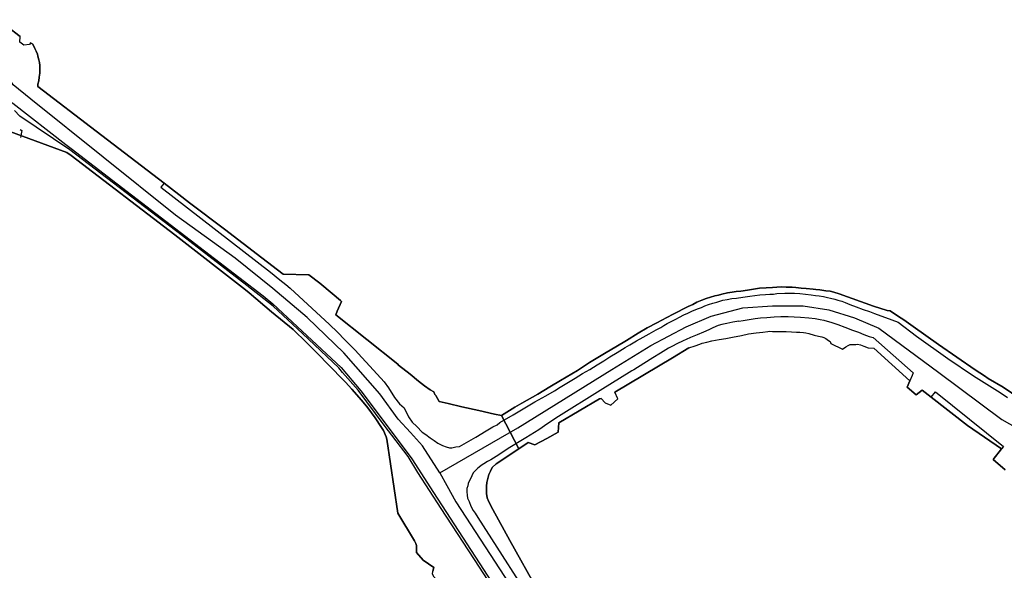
# Model space of a CAD drawing. Extents: x 166506 to 171543, y 332500 to 338212.
# Tile 31 of 139: x 169903 to 170222, y 334737 to 334915. Entities that reach past the tile are written whole.
import ezdxf

# ---------------------------------------------------------------- set-up
doc = ezdxf.new("R2010")
doc.units = 0
doc.header["$MEASUREMENT"] = 0
doc.layers.add('IRISH_OS_1000S_FEATURE', color=252, linetype='CONTINUOUS')
doc.layers.add('UNDERGROUND_ROUTE', color=1, linetype='CONTINUOUS')

msp = doc.modelspace()

# ---------------------------------------------------------------- linework, layer by layer
at = {"layer": 'IRISH_OS_1000S_FEATURE', "color": 9}
for points in [[(170071.208, 334730.182), (170062.005, 334746.676), (170056.431, 334756.721), (170055.131, 334759.157), (170054.633, 334760.511), (170054.41, 334761.844), (170054.373, 334763.074), (170054.406, 334764.257), (170054.555, 334765.48), (170054.805, 334766.68), (170055.205, 334768.01), (170055.667, 334769.107), (170056.254, 334770.319), (170057.523, 334771.453), (170064.857, 334776.35), (170059.213, 334787.185), (170057.009, 334787.623), (170051.877, 334788.732), (170046.425, 334789.937), (170041.914, 334790.992), (170039.047, 334791.623), (170037.987, 334793.613), (170037.645, 334793.986), (170037.332, 334794.816), (170036.148, 334795.509), (170034.282, 334796.739), (170032.374, 334798.269), (170029.635, 334800.481), (170025.906, 334803.494), (170025.621, 334803.722), (170005.54, 334819.784), (170005.931, 334820.907), (170007.396, 334824.114), (170007.067, 334824.387), (170004.361, 334826.63), (170000.305, 334829.995), (169996.751, 334832.716), (169988.39, 334832.951), (169981.531, 334838.222), (169969.393, 334847.549), (169958.088, 334856.028), (169954.554, 334858.709), (169949.797, 334862.363), (169927.765, 334879.284), (169908.849, 334893.682), (169908.904, 334894.542), (169909.138, 334895.623), (169909.292, 334896.784), (169909.465, 334898.105), (169909.559, 334899.125), (169909.556, 334899.765), (169909.472, 334900.545), (169909.366, 334901.564), (169909.162, 334902.423), (169908.876, 334903.521), (169908.712, 334904.22), (169908.327, 334905.138), (169907.903, 334906.016), (169907.255, 334907.413), (169906.521, 334907.909), (169906.102, 334907.366), (169904.314, 334907.073), (169903.015, 334908.074), (169903.082, 334909.93), (169895.953, 334915.372)], [(169895.953, 334915.372), (169903.082, 334909.93)], [(169906.521, 334907.909), (169906.102, 334907.366), (169904.314, 334907.073), (169903.015, 334908.074), (169903.082, 334909.93)], [(169906.521, 334907.909), (169907.255, 334907.413), (169907.903, 334906.016), (169908.327, 334905.138), (169908.712, 334904.22), (169908.876, 334903.521), (169909.162, 334902.423), (169909.366, 334901.564), (169909.472, 334900.545), (169909.556, 334899.765), (169909.559, 334899.125), (169909.465, 334898.105), (169909.292, 334896.784), (169909.138, 334895.623), (169908.904, 334894.542), (169908.849, 334893.682)], [(170029.726, 334781.63), (170025.78, 334785.954), (170019.796, 334794.162), (170008.085, 334807.498), (169996.245, 334818.874), (169985.135, 334828.234), (169972.823, 334838.108), (169953.569, 334852.064), (169906.611, 334889.61), (169900.894, 334894.257), (169898.574, 334898.098), (169897.333, 334900.4), (169896.745, 334901.82)], [(169908.849, 334893.682), (169927.765, 334879.284), (169949.797, 334862.363)], [(169888.395, 334885.193), (169889.051, 334886.016), (169889.508, 334886.578), (169889.906, 334886.961), (169890.323, 334887.363), (169891.28, 334888.068), (169892.017, 334888.492), (169892.616, 334888.715), (169893.174, 334889.018), (169893.833, 334889.282), (169894.912, 334889.467), (169895.871, 334889.572), (169896.471, 334889.576), (169897.172, 334889.499), (169898.073, 334889.324), (169899.473, 334889.132), (169900.758, 334888.299), (169917.969, 334874.932), (169919.695, 334873.661)], [(169891.491, 334882.169), (169918.242, 334872.373), (169919.708, 334871.38), (169953.304, 334845.643), (169976.258, 334827.826), (169977.403, 334826.893), (169984.695, 334820.772), (169991.646, 334814.99), (169996.109, 334810.674), (169999.97, 334806.775), (170002.825, 334803.93), (170008.617, 334797.901), (170010.668, 334795.713), (170013.887, 334792.15), (170015.861, 334789.581), (170018.278, 334786.394), (170020.374, 334783.305), (170020.98, 334782.329), (170021.871, 334780.253), (170022.055, 334779.434), (170025.663, 334755.515), (170031.011, 334746.524), (170031.516, 334745.667), (170031.639, 334745.028), (170031.691, 334742.708), (170033.844, 334740.28), (170037.357, 334737.939), (170036.943, 334736.697)], [(170025.663, 334755.515), (170022.055, 334779.434), (170021.871, 334780.253), (170020.98, 334782.329), (170020.374, 334783.305), (170018.278, 334786.394), (170015.861, 334789.581), (170013.887, 334792.15), (170010.668, 334795.713), (170008.617, 334797.901), (170002.825, 334803.93), (169999.97, 334806.775), (169996.109, 334810.674), (169991.646, 334814.99), (169984.695, 334820.772), (169977.403, 334826.893), (169976.258, 334827.826), (169953.304, 334845.643), (169919.708, 334871.38), (169918.242, 334872.373), (169891.491, 334882.169)], [(169919.695, 334873.661), (169934.596, 334862.221), (169981.908, 334825.877), (169985.142, 334823.334), (170007.271, 334802.654), (170013.612, 334795.088), (170028.988, 334774.68)], [(169949.797, 334862.363), (169948.781, 334861.078), (169984.347, 334833.59), (169987.34, 334831.146), (169989.308, 334829.596), (169990.754, 334828.364), (170003.517, 334816.593)], [(169949.797, 334862.363), (169954.554, 334858.709), (169958.088, 334856.028), (169969.393, 334847.549), (169981.531, 334838.222)], [(169981.531, 334838.222), (169988.39, 334832.951)], [(169988.39, 334832.951), (169996.751, 334832.716), (170000.305, 334829.995)], [(170000.305, 334829.995), (170004.361, 334826.63)], [(170229.789, 334791.028), (170221.966, 334796.359), (170217.143, 334799.157), (170215.922, 334799.945), (170212.861, 334801.92), (170200.994, 334810.116), (170192.767, 334815.984), (170189.729, 334818.177), (170188.04, 334819.262), (170185.305, 334821.058), (170184.385, 334821.15), (170179.954, 334822.572), (170168.747, 334826.524), (170167.101, 334827.047), (170165.858, 334827.375), (170164.476, 334827.581), (170162.493, 334827.861), (170161.212, 334827.969), (170160.33, 334828.1), (170158.088, 334828.297), (170156.487, 334828.421), (170154.765, 334828.624), (170153.504, 334828.731), (170151.584, 334828.732), (170149.943, 334828.776), (170147.224, 334828.629), (170145.126, 334828.468), (170142.967, 334828.346), (170139.033, 334827.747), (170136.915, 334827.465), (170135.337, 334827.27), (170134.079, 334827.117), (170132.601, 334826.882), (170130.745, 334826.463), (170129.608, 334826.092), (170128.471, 334825.861), (170125.678, 334825.093), (170124.204, 334824.498), (170122.63, 334823.862), (170121.278, 334823.129), (170119.824, 334822.434), (170118.332, 334821.699), (170116.481, 334820.76), (170114.909, 334819.965), (170112.939, 334818.885), (170109.636, 334817.212), (170106.493, 334815.5), (170103.549, 334813.87), (170099.833, 334811.473), (170096.334, 334809.358), (170093.252, 334807.507), (170087.864, 334804.273), (170083.869, 334801.773), (170078.401, 334798.518), (170074.962, 334796.423), (170071.085, 334794.064), (170065.834, 334791.131), (170063.577, 334789.817), (170059.213, 334787.185), (170064.857, 334776.35), (170067.874, 334778.364), (170070.12, 334777.649), (170073.97, 334779.717), (170077.649, 334781.691), (170077.878, 334784.786), (170091.067, 334792.531), (170091.629, 334792.623), (170091.629, 334792.623), (170092.921, 334791.263), (170094.692, 334790.443), (170096.981, 334792.515), (170095.99, 334794.67), (170114.683, 334805.847), (170120.079, 334809.074), (170122.132, 334809.736), (170123.566, 334810.291), (170124.344, 334810.558), (170125.92, 334810.954), (170127.516, 334811.29), (170129.852, 334811.774), (170132.069, 334812.116), (170134.224, 334812.537), (170137.139, 334813.107), (170139.355, 334813.549), (170141.872, 334813.874), (170144.049, 334814.156), (170145.627, 334814.372), (170146.206, 334814.437), (170147.127, 334814.387), (170148.467, 334814.38), (170150.247, 334814.378), (170151.568, 334814.331), (170153.369, 334814.249), (170154.93, 334814.145), (170156.09, 334814.116), (170157.271, 334814.068), (170157.932, 334813.955), (170158.975, 334813.665), (170160.66, 334813.202), (170162.043, 334812.896), (170163.186, 334812.627), (170163.868, 334812.393), (170164.491, 334812.04), (170165.337, 334811.489), (170165.921, 334811.075), (170166.087, 334810.496), (170169.846, 334808.674), (170170.918, 334809.404), (170171.734, 334809.873), (170172.331, 334810.099), (170173.231, 334810.188), (170174.251, 334810.178), (170174.791, 334810.203), (170175.753, 334810.013), (170176.757, 334809.603), (170178.242, 334809.098), (170180.009, 334808.98), (170191.685, 334798.403), (170190.816, 334796.298), (170193.809, 334793.814), (170195.721, 334795.305), (170198.648, 334793.046), (170210.441, 334783.944), (170221.421, 334776.323), (170218.8, 334772.889), (170222.598, 334769.57)], [(170065.834, 334791.131), (170071.085, 334794.064), (170074.962, 334796.423), (170078.401, 334798.518), (170083.869, 334801.773), (170087.864, 334804.273), (170093.252, 334807.507), (170096.334, 334809.358), (170099.833, 334811.473), (170103.549, 334813.87), (170106.493, 334815.5), (170109.636, 334817.212), (170112.939, 334818.885), (170114.909, 334819.965), (170116.481, 334820.76), (170118.332, 334821.699), (170119.824, 334822.434), (170121.278, 334823.129), (170122.63, 334823.862), (170124.204, 334824.498), (170125.678, 334825.093), (170128.471, 334825.861), (170129.608, 334826.092), (170130.745, 334826.463), (170132.601, 334826.882), (170134.079, 334827.117), (170135.337, 334827.27), (170136.915, 334827.465), (170139.033, 334827.747), (170142.967, 334828.346), (170145.126, 334828.468), (170147.224, 334828.629), (170149.943, 334828.776), (170151.584, 334828.732), (170153.504, 334828.731), (170154.765, 334828.624), (170156.487, 334828.421), (170158.088, 334828.297), (170160.33, 334828.1), (170161.212, 334827.969), (170162.493, 334827.861), (170164.476, 334827.581), (170165.858, 334827.375), (170167.101, 334827.047), (170168.747, 334826.524), (170179.954, 334822.572), (170184.385, 334821.15), (170185.305, 334821.058)], [(170004.361, 334826.63), (170007.067, 334824.387)], [(170007.067, 334824.387), (170007.396, 334824.114), (170005.931, 334820.907)], [(170058.748, 334784.866), (170063.052, 334787.322), (170066.332, 334789.296), (170070.13, 334791.554), (170073.611, 334793.489), (170076.435, 334795.138), (170078.283, 334796.316), (170080.47, 334797.618), (170083.134, 334799.265), (170085.519, 334800.768), (170087.866, 334802.073), (170090.291, 334803.557), (170092.478, 334804.899), (170094.446, 334806.099), (170096.752, 334807.522), (170099.416, 334809.169), (170100.927, 334810.024), (170103.095, 334811.306), (170105.222, 334812.567), (170107.152, 334813.607), (170109.42, 334814.849), (170110.911, 334815.704), (170111.905, 334816.314), (170112.999, 334816.905), (170114.492, 334817.68), (170115.865, 334818.394), (170116.959, 334818.985), (170118.411, 334819.72), (170119.705, 334820.333), (170120.959, 334820.965), (170122.274, 334821.458), (170123.171, 334821.767), (170124.167, 334822.157), (170125.263, 334822.628), (170126.458, 334823.1), (170127.814, 334823.514), (170129.091, 334823.867), (170131.065, 334824.467), (170132.483, 334824.681), (170134.02, 334824.996), (170135.498, 334825.191), (170137.535, 334825.531), (170139.872, 334825.835), (170141.41, 334825.99), (170143.068, 334826.247), (170144.907, 334826.345), (170146.266, 334826.499), (170147.466, 334826.491), (170148.564, 334826.642), (170151.223, 334826.768), (170152.823, 334826.782), (170154.303, 334826.819), (170156.005, 334826.615), (170157.867, 334826.415), (170159.749, 334826.254), (170161.091, 334826.067), (170162.352, 334825.96), (170163.734, 334825.734), (170165.018, 334825.366), (170166.04, 334825.157), (170167.423, 334824.85), (170168.347, 334824.54), (170169.651, 334824.153), (170170.775, 334823.704), (170172.281, 334823.139), (170174.329, 334822.299), (170176.558, 334821.502), (170178.585, 334820.822), (170180.231, 334820.198), (170185.87, 334818.164), (170187.896, 334817.342), (170193.934, 334812.795), (170204.032, 334805.563), (170212.358, 334799.956), (170221.061, 334794.612), (170223.415, 334792.953)], [(170005.931, 334820.907), (170005.54, 334819.784), (170025.621, 334803.722)], [(170039.257, 334768.551), (170064.611, 334783.098), (170095.06, 334802.046), (170107.739, 334809.788), (170119.142, 334815.901), (170127.27, 334819.323), (170137.581, 334822.013), (170147.165, 334822.624), (170157.112, 334822.624), (170165.483, 334821.402), (170173.732, 334818.834), (170181.617, 334815.412), (170201.148, 334801.109), (170221.539, 334785.838), (170234.924, 334778.33), (170245.37, 334774.739), (170258.755, 334771.148), (170272.14, 334768.862), (170282.587, 334768.209), (170293.033, 334768.209), (170305.765, 334769.842), (170326.658, 334775.392), (170381.445, 334790.766)], [(170185.305, 334821.058), (170188.04, 334819.262), (170189.729, 334818.177), (170192.767, 334815.984), (170200.994, 334810.116), (170212.861, 334801.92), (170215.922, 334799.945), (170217.143, 334799.157), (170221.966, 334796.359)], [(170136.274, 334817.68), (170134.256, 334817.338), (170132.32, 334816.999), (170130.703, 334816.662), (170129.507, 334816.25), (170127.854, 334815.494), (170126.54, 334814.901), (170124.827, 334814.183), (170122.696, 334813.302), (170120.584, 334812.461), (170119.191, 334811.767), (170118.235, 334811.337), (170116.125, 334810.336), (170114.752, 334809.622), (170113.419, 334808.969), (170110.815, 334807.363), (170108.389, 334805.878), (170105.428, 334803.949), (170102.208, 334801.938), (170101.592, 334801.58), (170091.267, 334795.285), (170077.75, 334786.814), (170074.341, 334784.496), (170071.361, 334782.506), (170067.106, 334779.923), (170061.401, 334776.406), (170058.381, 334774.436), (170055.817, 334772.75), (170054.703, 334772.219), (170053.49, 334771.447), (170052.715, 334770.959), (170052.041, 334770.372), (170051.606, 334770.029)], [(170136.274, 334817.68), (170137.611, 334817.932), (170139.588, 334818.234)], [(170139.588, 334818.234), (170140.267, 334818.338), (170141.525, 334818.571), (170143.302, 334818.809), (170145.341, 334818.929), (170147.72, 334819.113), (170149.918, 334819.235), (170152.219, 334819.238), (170154.18, 334819.138), (170156.281, 334819.019), (170158.964, 334818.785), (170161.066, 334818.526), (170162.609, 334818.242), (170163.772, 334818.013), (170166.459, 334817.26), (170168.366, 334816.639), (170170.594, 334815.782), (170173.125, 334814.767), (170175.052, 334814.106), (170176.799, 334813.404), (170178.486, 334812.7), (170179.871, 334812.398), (170192.851, 334801.009), (170192.496, 334800.067), (170191.685, 334798.403)], [(170003.517, 334816.593), (170006.03, 334814.127), (170008.463, 334811.7), (170011.761, 334808.318), (170013.994, 334805.89), (170016.569, 334803.104), (170021.175, 334798.029), (170022.635, 334796.156), (170024.553, 334792.958), (170026.153, 334790.974), (170027.74, 334789.604)], [(170120.079, 334809.074), (170122.132, 334809.736), (170123.566, 334810.291), (170124.344, 334810.558), (170125.92, 334810.954), (170127.516, 334811.29), (170129.852, 334811.774), (170132.069, 334812.116), (170134.224, 334812.537), (170137.139, 334813.107), (170139.355, 334813.549), (170141.872, 334813.874), (170144.049, 334814.156), (170145.627, 334814.372), (170146.206, 334814.437), (170147.127, 334814.387), (170148.467, 334814.38), (170150.247, 334814.378), (170151.568, 334814.331), (170153.369, 334814.249), (170154.93, 334814.145), (170156.09, 334814.116), (170157.271, 334814.068), (170157.932, 334813.955), (170158.975, 334813.665), (170160.66, 334813.202), (170162.043, 334812.896), (170163.186, 334812.627), (170163.868, 334812.393), (170164.491, 334812.04), (170165.337, 334811.489), (170165.921, 334811.075), (170166.087, 334810.496), (170169.846, 334808.674), (170170.918, 334809.404), (170171.734, 334809.873), (170172.331, 334810.099), (170173.231, 334810.188), (170174.251, 334810.178), (170174.791, 334810.203), (170175.753, 334810.013), (170176.757, 334809.603), (170178.242, 334809.098), (170180.009, 334808.98)], [(170120.079, 334809.074), (170114.683, 334805.847)], [(170191.685, 334798.403), (170180.009, 334808.98)], [(170114.683, 334805.847), (170095.99, 334794.67)], [(170025.621, 334803.722), (170025.906, 334803.494)], [(170025.906, 334803.494), (170029.635, 334800.481)], [(170029.635, 334800.481), (170032.374, 334798.269), (170034.282, 334796.739), (170036.148, 334795.509), (170037.332, 334794.816), (170037.645, 334793.986)], [(170195.721, 334795.305), (170193.809, 334793.814), (170190.816, 334796.298), (170191.685, 334798.403)], [(170198.648, 334793.046), (170195.721, 334795.305)], [(170221.966, 334796.359), (170229.789, 334791.028)], [(170037.645, 334793.986), (170037.987, 334793.613), (170039.047, 334791.623), (170041.914, 334790.992), (170046.425, 334789.937), (170051.877, 334788.732), (170057.009, 334787.623), (170059.213, 334787.185)], [(170091.629, 334792.623), (170091.067, 334792.531), (170077.878, 334784.786), (170077.649, 334781.691), (170073.97, 334779.717)], [(170091.629, 334792.623), (170092.921, 334791.263), (170094.692, 334790.443), (170096.981, 334792.515), (170095.99, 334794.67)], [(170198.648, 334793.046), (170200.064, 334794.768), (170222.137, 334777.107), (170221.421, 334776.323)], [(170210.441, 334783.944), (170198.648, 334793.046)], [(170027.74, 334789.604), (170029.096, 334786.703)], [(170059.213, 334787.185), (170063.577, 334789.817)], [(170063.577, 334789.817), (170065.834, 334791.131)], [(170029.096, 334786.703), (170030.253, 334784.995)], [(170064.857, 334776.35), (170059.213, 334787.185)], [(170030.253, 334784.995), (170031.748, 334783.53), (170033.566, 334781.748), (170034.754, 334780.94), (170036.104, 334779.933), (170037.433, 334779.006), (170038.642, 334778.198), (170040.11, 334777.373), (170041.314, 334777.025), (170042.397, 334776.676), (170043.157, 334776.664), (170044.416, 334776.952), (170045.633, 334777.108), (170047.941, 334778.352), (170050.924, 334780.081), (170054.263, 334782.135), (170056.45, 334783.457), (170057.844, 334784.131), (170058.748, 334784.866)], [(170221.421, 334776.323), (170210.441, 334783.944)], [(170039.257, 334768.551), (170033.646, 334777.337), (170029.726, 334781.63)], [(170073.97, 334779.717), (170070.12, 334777.649), (170067.874, 334778.364), (170064.857, 334776.35)], [(170064.857, 334776.35), (170057.523, 334771.453), (170056.254, 334770.319), (170055.667, 334769.107), (170055.205, 334768.01), (170054.805, 334766.68), (170054.555, 334765.48), (170054.406, 334764.257), (170054.373, 334763.074), (170054.41, 334761.844), (170054.633, 334760.511), (170055.131, 334759.157), (170056.431, 334756.721), (170062.005, 334746.676)], [(170222.598, 334769.57), (170218.8, 334772.889), (170221.421, 334776.323)], [(170028.988, 334774.68), (170030.209, 334773.059), (170037.241, 334762.228)], [(170051.606, 334770.029), (170051.168, 334769.683), (170050.119, 334768.513), (170049.628, 334767.608), (170049.178, 334766.603), (170048.746, 334765.918), (170048.471, 334765.077), (170048.374, 334764.396), (170047.979, 334763.534), (170048.045, 334762.435), (170048.111, 334761.315), (170048.276, 334760.376), (170048.762, 334759.239), (170049.37, 334757.762), (170050.057, 334756.326), (170050.682, 334755.469), (170051.549, 334754.114), (170071.788, 334722.605)], [(170039.257, 334768.551), (170041.49, 334764.513)], [(170041.49, 334764.513), (170044.422, 334759.215), (170061.825, 334732.45), (170073.325, 334713.633), (170079.48, 334703.286), (170084.904, 334695.036), (170089.738, 334688.622)], [(170037.241, 334762.228), (170058.884, 334728.895), (170082.435, 334693.083), (170083.988, 334690.671), (170083.969, 334690.331), (170083.712, 334689.91), (170083.433, 334689.608), (170081.981, 334688.24), (170073.486, 334679.955), (170072.45, 334679.07), (170058.183, 334666.497), (170051.538, 334660.64), (170029.914, 334641.584), (169987.858, 334611.24), (169977.247, 334603.663), (169972.334, 334600)], [(170033.844, 334740.28), (170031.691, 334742.708), (170031.639, 334745.028), (170031.516, 334745.667), (170031.011, 334746.524), (170025.663, 334755.515)], [(170062.005, 334746.676), (170071.208, 334730.182), (170074.164, 334729.23), (170076.461, 334725.1)], [(170051.062, 334723.459), (170043.873, 334731.174), (170042.154, 334730.865), (170041.514, 334730.961), (170040.853, 334731.098), (170038.681, 334733.306), (170037.374, 334734.739), (170036.888, 334735.756), (170036.943, 334736.697), (170037.357, 334737.939), (170033.844, 334740.28)]]:
    msp.add_lwpolyline(points, dxfattribs=at)
at = {"layer": 'UNDERGROUND_ROUTE'}
for points in [[(169903.053, 334884.082), (169901.254, 334885.953)], [(170080.002, 334688.016), (170082.568, 334690.603), (170061.276, 334723.815), (170052.078, 334737.99), (170039.701, 334756.978), (170032.122, 334768.71), (170028.965, 334773.852), (170021.151, 334784.041), (170012.724, 334795.328), (170007.735, 334801.109), (170006.518, 334802.539), (169994.683, 334813.704), (169985.221, 334822.588), (169976.702, 334829.281), (169955.801, 334845.314), (169919.275, 334873.161), (169903.053, 334884.082)], [(169903.076, 334879.853), (169903.67, 334879.507), (169903.202, 334877.247)]]:
    msp.add_lwpolyline(points, dxfattribs=at)

doc.saveas('drawing.dxf')
